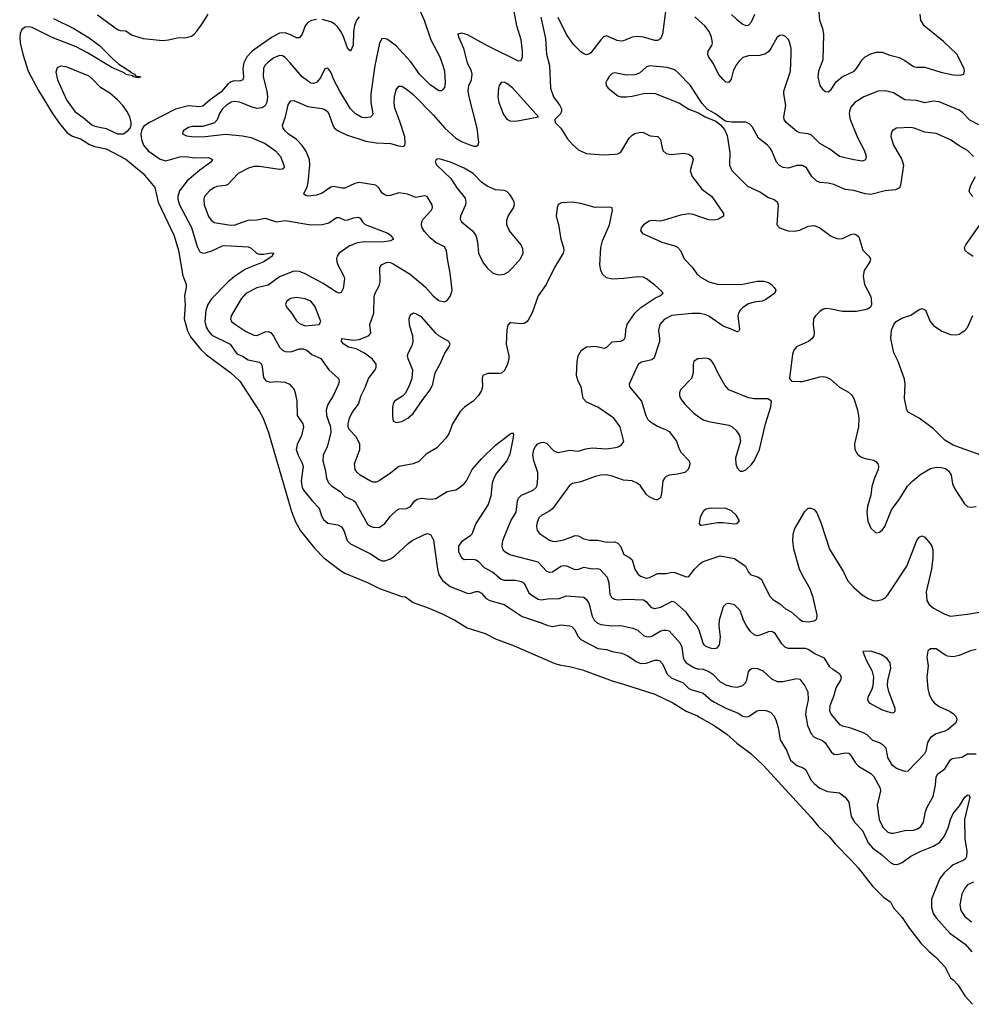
# Model space of a CAD drawing. Header units: inches. Extents: x 990586 to 1117858, y 769490 to 892071.
# Tile 2 of 248: x 1025222 to 1031917, y 842550 to 849472. Entities that reach past the tile are written whole.
import ezdxf

# ---------------------------------------------------------------- set-up
doc = ezdxf.new("R2010")
doc.units = ezdxf.units.IN
doc.header["$MEASUREMENT"] = 0
doc.layers.add('B0824', color=7, linetype='Continuous')
doc.layers.add('B0834', color=7, linetype='Continuous')

msp = doc.modelspace()

# ---------------------------------------------------------------- linework, layer by layer
at = {"layer": 'B0824', "color": 6}
for points, elevation in [([(1027975.6, 849675.6), (1028068.2, 849468.2), (1028115.1, 849330), (1028177.2, 849210), (1028199.5, 849150), (1028210.4, 849110), (1028215.3, 849030), (1028210, 848995.9), (1028199.1, 848980.9), (1028190, 848972.5), (1028170, 848972.1), (1028110, 849015.3), (1028035, 849090), (1027974.9, 849174.9), (1027870, 849288.8), (1027810, 849333.7), (1027790, 849341.1), (1027770, 849338.2), (1027753.1, 849306.9), (1027719.5, 849150), (1027691.9, 848950), (1027692.6, 848890), (1027707.2, 848810), (1027702.4, 848797.6), (1027690, 848787.9), (1027650, 848782.4), (1027630, 848785.8), (1027585.4, 848810), (1027550, 848846.2), (1027475, 848970), (1027431.4, 849050), (1027410, 849102.4), (1027390, 849131.6), (1027370, 849125.7), (1027337.5, 849062.5), (1027310.1, 849030), (1027290, 849023), (1027270, 849026.9), (1027210, 849070.2), (1027125.8, 849170), (1027090, 849205.5), (1027070, 849217.1), (1027050, 849220), (1027010, 849203.1), (1026967.7, 849172.3), (1026946.7, 849150), (1026937.8, 849130), (1026936.2, 849070), (1026961.9, 848970), (1026966.6, 848930), (1026960.9, 848890), (1026950, 848867.2), (1026927.8, 848852.2), (1026890, 848847.5), (1026850, 848858.5), (1026770, 848893.5), (1026730, 848897.3), (1026710, 848891.4), (1026674.6, 848870), (1026650, 848846.3), (1026627.9, 848812.1), (1026611.3, 848768.7), (1026592.3, 848747.7), (1026510, 848721.1), (1026437.8, 848722.2), (1026410, 848715.5), (1026373.3, 848690), (1026367.9, 848670), (1026396.2, 848656.2), (1026450, 848647.7), (1026526, 848650), (1026670, 848666.9), (1026790, 848656.1), (1026850, 848644.2), (1026950, 848602.8), (1027021.1, 848550), (1027055.9, 848510), (1027081.4, 848450), (1027083.3, 848430), (1027070, 848421.6), (1027050, 848419.2), (1026910, 848439.8), (1026870, 848439.2), (1026831.2, 848428.8), (1026758.7, 848390), (1026687.2, 848312.8), (1026670, 848305.6), (1026610, 848299.1), (1026586.9, 848290), (1026556.8, 848270), (1026523.5, 848230), (1026517.9, 848210), (1026520.2, 848170), (1026549.7, 848089.7), (1026570, 848062.3), (1026590, 848046.7), (1026691, 848029), (1026730, 848028), (1026830, 848064), (1026890, 848064.2), (1026950, 848076.8), (1027030, 848052.3), (1027090, 848060.8), (1027270, 848030.9), (1027350, 848032.5), (1027396.2, 848043.8), (1027450, 848081.7), (1027470, 848082.3), (1027510, 848063.8), (1027530, 848064.3), (1027570, 848079.2), (1027604.4, 848084.4), (1027617.4, 848077.4), (1027633.6, 848050), (1027652.7, 848032.7), (1027812, 847972), (1027830, 847958.3), (1027851.8, 847930), (1027830, 847917.7), (1027771.3, 847908.7), (1027650, 847910), (1027596.9, 847903.1), (1027540.8, 847879.2), (1027468.9, 847830), (1027455.7, 847810), (1027451.7, 847790), (1027453.7, 847770), (1027460.2, 847750), (1027503.5, 847670), (1027507.4, 847650), (1027497.2, 847582.8), (1027484.6, 847555.4), (1027470, 847550.5), (1027450, 847556.7), (1027357.2, 847617.2), (1027230, 847686.1), (1027190, 847701.7), (1027150, 847704.4), (1027050, 847665.4), (1026970, 847605.6), (1026890, 847586.1), (1026813.4, 847546.6), (1026779.4, 847510), (1026710.9, 847390), (1026705.3, 847370), (1026711.8, 847350), (1026733.5, 847333.5), (1026810, 847283), (1026870, 847254), (1026890, 847252), (1026950, 847278.7), (1026970, 847279), (1026990, 847272), (1027008.1, 847248.1), (1027050, 847170.1), (1027070, 847149.6), (1027090, 847138.9), (1027130, 847138.3), (1027190, 847157.6), (1027217.9, 847157.9), (1027243, 847150), (1027277.5, 847117.5), (1027340.1, 847090), (1027396.1, 847010), (1027465.8, 846950), (1027470.3, 846930), (1027465.8, 846910), (1027430, 846831.4), (1027390, 846766.4), (1027377.7, 846730), (1027381.2, 846690), (1027408.8, 846610), (1027410.4, 846570), (1027384.5, 846470), (1027356.8, 846410), (1027355.2, 846370), (1027371.9, 846310), (1027379.5, 846250), (1027395.6, 846215.6), (1027415.1, 846195.1), (1027475.7, 846155.7), (1027510, 846119), (1027570, 846093), (1027582.9, 846082.9), (1027670, 845925.6), (1027690, 845911.1), (1027710, 845903.9), (1027750, 845902.9), (1027790, 845929.2), (1027830, 845982.2), (1027876, 846024), (1027890, 846032.9), (1027943.4, 846036.6), (1027958.3, 846041.7), (1027972, 846050), (1028002.6, 846090), (1028018.7, 846101.3), (1028050, 846107.9), (1028110, 846101.9), (1028150, 846106.5), (1028230, 846154.2), (1028290, 846167), (1028310, 846177.8), (1028349.2, 846210), (1028365.3, 846230), (1028404.1, 846310), (1028470, 846384.6), (1028570, 846480.5), (1028670, 846558), (1028690, 846568.7), (1028696, 846556), (1028694.3, 846534.3), (1028670, 846418.4), (1028648.1, 846370), (1028576.7, 846283.3), (1028557.3, 846250), (1028546.5, 846213.5), (1028537.2, 846122.8), (1028517.2, 846062.8), (1028432, 845930), (1028403.8, 845856.2), (1028390, 845841.2), (1028330, 845801.1), (1028308.8, 845770), (1028309, 845730), (1028330, 845691.1), (1028350, 845677.9), (1028410, 845680.1), (1028434.4, 845674.4), (1028450, 845663.8), (1028490, 845620.9), (1028550, 845588.6), (1028610, 845537.8), (1028630, 845532.3), (1028710, 845532.6), (1028750, 845523.6), (1028770.2, 845510.2), (1028803.8, 845443.9), (1028825.3, 845425.3), (1028870, 845398.7), (1028890, 845394.5), (1028950, 845403.1), (1029010, 845401.3), (1029070, 845421), (1029190, 845412.1), (1029210, 845396.9), (1029225.9, 845370), (1029250, 845279), (1029264.1, 845250), (1029287.9, 845230), (1029310, 845220.9), (1029388.8, 845211.2), (1029450, 845212.9), (1029535.1, 845195.1), (1029570, 845179.8), (1029610, 845144), (1029630, 845134.7), (1029650, 845133.6), (1029670, 845138.6), (1029727.4, 845172.6), (1029750, 845180.1), (1029770, 845181.4), (1029790, 845175.2), (1029869.6, 845089.6), (1029880.2, 845060.2), (1029890, 844990), (1029896.9, 844970), (1029911, 844951), (1029970, 844915.4), (1029990, 844909), (1030000, 844908.5)], 2300), ([(1025770, 849505.3), (1025910, 849402.7), (1025930, 849395.4), (1025970, 849392.8), (1026010, 849366.1), (1026030, 849358.1), (1026090, 849340.2), (1026230, 849326.9), (1026270, 849329.6), (1026330, 849345.4), (1026392.8, 849347.2), (1026430, 849355.9), (1026450, 849370.1), (1026468.3, 849391.7), (1026511, 849450), (1026547.3, 849510)], 2200), ([(1030000, 845184), (1029985.3, 845210), (1029950, 845250), (1029910, 845306.9), (1029830, 845377.6), (1029810, 845381.4), (1029730, 845340.3), (1029690, 845329.6), (1029670, 845336.3), (1029636, 845376), (1029610, 845391.9), (1029490, 845395.1), (1029430.5, 845390.5), (1029410, 845395.2), (1029388.4, 845408.4), (1029375.9, 845430), (1029370, 845510), (1029358, 845550), (1029306.5, 845606.5), (1029290, 845612.3), (1029250, 845610), (1029190, 845620.3), (1029150, 845605.8), (1029130, 845605.6), (1029070.3, 845630.3), (1029050, 845632.8), (1029030, 845627), (1028970, 845587.2), (1028950, 845584.9), (1028930, 845593.2), (1028870, 845657.8), (1028670, 845709), (1028634.4, 845730), (1028620.9, 845750), (1028616.3, 845770), (1028620.5, 845810), (1028676.7, 845950), (1028715.7, 846010), (1028724.1, 846090), (1028731.1, 846108.9), (1028752.6, 846130), (1028834.9, 846165.1), (1028855.7, 846184.3), (1028862.3, 846197.7), (1028868.3, 846248.3), (1028866.3, 846290), (1028839.2, 846370), (1028832.7, 846410), (1028839.4, 846450), (1028850, 846472.4), (1028867, 846490), (1028890, 846500.8), (1028910, 846501.1), (1028930, 846492), (1028980.5, 846440.5), (1029010, 846428.7), (1029090, 846446.3), (1029150, 846440), (1029204.6, 846455.4), (1029250, 846462), (1029350, 846454.9), (1029414.7, 846465.2), (1029433.1, 846470), (1029456.5, 846483.5), (1029472.3, 846507.7), (1029447.1, 846610), (1029402.2, 846670), (1029289, 846749), (1029210, 846784.1), (1029185.2, 846810), (1029171.4, 846890), (1029149.8, 846930), (1029138.4, 846970), (1029143.9, 847070), (1029151.4, 847108.6), (1029172.8, 847147.2), (1029210, 847171.7), (1029270, 847177.2), (1029336.4, 847163.6), (1029350, 847166.9), (1029390, 847208.3), (1029450, 847213.1), (1029470, 847222), (1029478.6, 847230), (1029484.4, 847250), (1029486.1, 847290), (1029495.3, 847330), (1029548.4, 847410), (1029591.5, 847450), (1029690, 847514.1), (1029725.7, 847530), (1029748.6, 847550), (1029731.2, 847571.2), (1029690, 847606.1), (1029631.3, 847651.3), (1029610, 847662), (1029570, 847664.2), (1029471.8, 847651.8), (1029390, 847647.3), (1029350, 847656.8), (1029322.7, 847682.7), (1029310.4, 847710.4), (1029303, 847750), (1029309.8, 847870), (1029322.7, 847917.3), (1029371.9, 848030), (1029391.6, 848131.6), (1029390, 848150.3), (1029370, 848155.1), (1029271.2, 848151.2), (1029170, 848180.9), (1029110, 848189.3), (1029034.3, 848185.7), (1029010, 848173.1), (1029002.1, 848150), (1028996.8, 848090), (1029012.1, 848032.1), (1029028.1, 847930), (1029048.5, 847870), (1029050.7, 847850), (1029045.6, 847830), (1028984.8, 847730), (1028926.9, 847610), (1028870.3, 847530), (1028828, 847412), (1028799.6, 847360.4), (1028790, 847349), (1028770, 847337.3), (1028750, 847333.8), (1028678, 847342), (1028670, 847340.5), (1028656.5, 847323.5), (1028648.1, 847291.9), (1028643.7, 847190), (1028662.8, 847110), (1028663.2, 847090), (1028654.5, 847050), (1028632.9, 847007.1), (1028611.8, 846988.2), (1028596.3, 846983.7), (1028514.4, 846985.6), (1028481.4, 846970), (1028474.5, 846950), (1028476.9, 846890), (1028470, 846865.5), (1028449.9, 846830), (1028411.6, 846790), (1028351.8, 846748.2), (1028321.4, 846718.6), (1028265.8, 846630), (1028240.3, 846559.7), (1028219.9, 846530), (1028156.7, 846463.3), (1028081.6, 846418.4), (1028030, 846366.7), (1027989.4, 846350.6), (1027890, 846330.1), (1027830, 846284.6), (1027750, 846230.3), (1027730, 846221.5), (1027710, 846221.5), (1027690, 846228.4), (1027618.1, 846270), (1027595.2, 846290), (1027582.5, 846310), (1027578, 846350), (1027614.6, 846450), (1027613.9, 846490), (1027590, 846539.5), (1027540.4, 846590), (1027533, 846610), (1027532.4, 846630), (1027543, 846670), (1027561.6, 846710), (1027606.7, 846770), (1027624.4, 846830), (1027652.7, 846887.3), (1027676.4, 846950), (1027721.9, 847010), (1027730.6, 847030), (1027729.5, 847050), (1027704.9, 847084.9), (1027648.6, 847128.6), (1027590, 847159.1), (1027534.7, 847170), (1027503.4, 847190), (1027485, 847210), (1027487.6, 847230), (1027570, 847220), (1027610, 847224.5), (1027676.1, 847250), (1027691.3, 847268.7), (1027686.2, 847330), (1027713.6, 847410), (1027714.7, 847525.3), (1027721.9, 847550), (1027750, 847602), (1027757.3, 847630), (1027755.1, 847730), (1027768.2, 847750), (1027790, 847761.5), (1027810, 847767.2), (1027830, 847765.3), (1027850, 847756.9), (1027970, 847682.3), (1028073.5, 847593.5), (1028130, 847531.2), (1028170, 847499.1), (1028210, 847487.6), (1028230, 847498.8), (1028252.8, 847530), (1028263.9, 847570), (1028251.5, 847690), (1028231, 847790), (1028225.8, 847850), (1028210, 847876), (1028150, 847906.3), (1028110, 847939.5), (1028070, 847983.1), (1028053, 848010), (1028048.7, 848030), (1028051.7, 848050), (1028061.4, 848070), (1028117.7, 848130), (1028126.6, 848150), (1028124.1, 848170), (1028089.6, 848229.6), (1028070, 848232.8), (1028010, 848223.2), (1027950, 848244.8), (1027890, 848254.5), (1027830, 848235.7), (1027810, 848234.6), (1027790, 848239.9), (1027773, 848253), (1027747.8, 848290), (1027727.9, 848307.9), (1027610, 848327.6), (1027580.4, 848319.6), (1027510, 848287.2), (1027490, 848287.3), (1027430, 848299.8), (1027410, 848293.7), (1027350, 848252.7), (1027310, 848238.9), (1027252.1, 848232.1), (1027235.5, 848235.5), (1027223.8, 848243.8), (1027220.9, 848250), (1027245.4, 848294.6), (1027252.7, 848327.3), (1027264.2, 848450), (1027260.8, 848490), (1027235.3, 848550), (1027210, 848588.5), (1027170, 848629.4), (1027111.7, 848670), (1027090.8, 848690), (1027076.2, 848710), (1027070.8, 848730), (1027092.4, 848790), (1027110, 848874.4), (1027130, 848901.9), (1027150, 848903.7), (1027250, 848861.9), (1027348.3, 848848.3), (1027370, 848841.2), (1027387, 848827), (1027398.1, 848810), (1027425.5, 848730), (1027437, 848710), (1027462.6, 848690), (1027522.3, 848662.3), (1027658.1, 848618.1), (1027730, 848606.3), (1027830, 848602.1), (1027890, 848584.6), (1027918.1, 848581.9), (1027931.1, 848588.9), (1027935, 848605), (1027930.7, 848649.3), (1027897.4, 848757.4), (1027862.1, 848850), (1027856.9, 848890), (1027857.9, 848930), (1027870, 848978.1), (1027890, 849003.9), (1027910, 849004.1), (1027950, 848979.4), (1027990, 848945.6), (1028130, 848804.2), (1028212.7, 848710), (1028290, 848639.2), (1028330, 848616.4), (1028388.5, 848591.5), (1028416.4, 848583.6), (1028436.7, 848583.3), (1028447.9, 848592.1), (1028451, 848609), (1028440.6, 848710), (1028383.5, 848930), (1028377.1, 848970), (1028380.8, 849010), (1028401, 849050), (1028405.7, 849090), (1028401.2, 849110), (1028373.3, 849170), (1028345.7, 849270), (1028310.6, 849350), (1028307, 849373), (1028330, 849380.6), (1028370, 849369), (1028510, 849290.1), (1028730, 849183.6), (1028750, 849185.8), (1028758.5, 849210), (1028759, 849250), (1028750.6, 849330), (1028720.4, 849430), (1028699.8, 849530)], 2400), ([(1029764.9, 849530), (1029743.4, 849370), (1029730, 849337.3), (1029710, 849326.5), (1029690, 849326.6), (1029610, 849349), (1029570, 849353.5), (1029530, 849349), (1029470, 849322.6), (1029450, 849320.7), (1029426.3, 849326.3), (1029350, 849359.4), (1029330, 849352.7), (1029310, 849331.2), (1029240, 849240), (1029230, 849231.6), (1029210, 849226.3), (1029190, 849232.2), (1029170, 849246.5), (1029117.2, 849297.2), (1029069.2, 849369.2), (1029010, 849487.3)], 2500), ([(1025461.1, 849481.1), (1025602.7, 849410), (1025710, 849344.9), (1025783.6, 849290), (1025877, 849197), (1025920.3, 849160.3), (1025996.9, 849110), (1026002.4, 849102.4), (1026030.3, 849090), (1026037.5, 849077.5), (1026074, 849070), (1026055.8, 849064.2), (1026032.5, 849067.5), (1026022, 849070), (1026017.4, 849077.4), (1025970, 849087.7), (1025957.9, 849097.9), (1025870, 849135.4), (1025699.2, 849239.2), (1025620.6, 849280.6), (1025450, 849347.9), (1025310, 849416.9), (1025290, 849421.9), (1025261.3, 849418.7), (1025237.3, 849402.7), (1025225, 849375), (1025222.2, 849350), (1025226.1, 849310), (1025243.6, 849230), (1025281.5, 849110), (1025354.6, 848974.6), (1025453.2, 848813.2), (1025501.4, 848741.4), (1025556.8, 848676.8), (1025593.7, 848653.7), (1025650, 848635.8), (1025714.1, 848594.1), (1025750, 848581.8), (1025830, 848565.5), (1025970, 848492.6), (1026091.4, 848390), (1026173.2, 848293.2), (1026197.4, 848190), (1026310, 847953.8), (1026340.3, 847850), (1026370.9, 847670.9), (1026392.9, 847612.9), (1026393.8, 847590), (1026381.7, 847530), (1026385.5, 847465.5), (1026379.9, 847370), (1026403.8, 847283.8), (1026423.6, 847243.6), (1026495.2, 847155.2), (1026536.4, 847116.4), (1026707, 846990), (1026770, 846932), (1026910, 846718.6), (1026934.6, 846670), (1026971.9, 846570), (1027133.7, 846013.7), (1027162.4, 845942.4), (1027198.4, 845878.4), (1027295.8, 845755.8), (1027362.1, 845690), (1027479.3, 845599.3), (1027510, 845580.9), (1027670, 845515.7), (1027753.4, 845473.4), (1027910, 845417), (1027935.4, 845415.4), (1027990, 845374.4), (1028096.9, 845336.9), (1028190, 845296.4), (1028283.3, 845250), (1028370, 845197.9), (1028495.9, 845155.9), (1028570, 845119.1), (1028699.8, 845070), (1028986.3, 844946.3), (1029030, 844934.1), (1029090, 844925.9), (1029180.4, 844900.4), (1029390, 844823.2), (1029470, 844801.6), (1029690, 844729.6), (1029816.9, 844670), (1029910.7, 844610.7), (1029990, 844577.3), (1030000, 844571.6)], 2100), ([(1027310, 849473.8), (1027273.9, 849466.1), (1027248.4, 849451.6), (1027230.7, 849430), (1027209.9, 849370.1), (1027190, 849343.6), (1027170, 849344.2), (1027126.6, 849366.6), (1027090, 849379), (1027050, 849377.1), (1026992.5, 849347.5), (1026856.8, 849250), (1026820.7, 849210), (1026799.4, 849170), (1026791.7, 849130), (1026796.9, 849070), (1026791.5, 849048.5), (1026770, 849040.7), (1026730, 849042), (1026710, 849035.7), (1026690, 849020.8), (1026636.4, 848963.6), (1026561.3, 848910), (1026510, 848865.3), (1026490, 848859.7), (1026410, 848867.3), (1026317.8, 848842.2), (1026135.3, 848750), (1026096.7, 848723.3), (1026080.7, 848699.3), (1026075.6, 848670), (1026079.2, 848630), (1026092.7, 848590), (1026125, 848550), (1026210, 848491.1), (1026250, 848480.8), (1026350, 848507.3), (1026390, 848511.5), (1026450, 848501.5), (1026550, 848504.4), (1026577.8, 848490), (1026566.8, 848470), (1026490, 848414), (1026400.3, 848339.7), (1026346.6, 848270), (1026334, 848230), (1026334.9, 848210), (1026347.4, 848170), (1026431.4, 848011.4), (1026470, 847876.9), (1026490, 847840.2), (1026510, 847831.5), (1026530, 847832.9), (1026573.1, 847846.9), (1026650, 847881.3), (1026670, 847884.5), (1026830, 847875.6), (1026850, 847866.1), (1026888.1, 847830), (1026910, 847823.4), (1026936.4, 847823.6), (1026990, 847833.4), (1027010.9, 847830), (1027000.4, 847819.6), (1026998.2, 847810), (1026939.4, 847770), (1026810, 847718), (1026733.3, 847666.7), (1026690, 847630), (1026572.1, 847510), (1026545.5, 847470), (1026531.8, 847428.2), (1026525.8, 847350), (1026533.9, 847310), (1026550, 847281.4), (1026574, 847254), (1026703.3, 847190), (1026750, 847123.9), (1026790, 847105.9), (1026830, 847079.8), (1026910, 847065.1), (1026922.4, 847050), (1026928.3, 847030), (1026936.5, 846956.5), (1026952.9, 846932.9), (1026984.7, 846924.7), (1027030, 846927.9), (1027090, 846924.9), (1027120.8, 846910), (1027152, 846872), (1027160.4, 846850), (1027171.1, 846790), (1027175.3, 846690), (1027214.5, 846630), (1027218.3, 846610), (1027204, 846550), (1027174.4, 846485.6), (1027168.2, 846450), (1027180.9, 846410), (1027210, 846355.3), (1027215.7, 846330), (1027202.2, 846230), (1027210, 846181.7), (1027221.4, 846161.4), (1027279.6, 846090), (1027330, 846038), (1027344.5, 845984.5), (1027358.5, 845958.5), (1027390, 845933.4), (1027460.1, 845920.1), (1027486.1, 845906.1), (1027501.9, 845881.9), (1027525.4, 845810), (1027550, 845787.1), (1027690, 845718), (1027750, 845677.1), (1027770, 845668.2), (1027790, 845667.2), (1027830, 845681.3), (1027859.7, 845700.3), (1027956.2, 845790), (1027983.8, 845810), (1028070, 845853), (1028090, 845859.9), (1028098.3, 845858.3), (1028113.4, 845850), (1028133.4, 845813.4), (1028161.4, 845610), (1028171.7, 845570), (1028195.7, 845530), (1028250, 845488.4), (1028370, 845440.3), (1028390, 845438.2), (1028430, 845451.6), (1028450, 845453), (1028470, 845440.9), (1028503.8, 845403.8), (1028529.1, 845389.1), (1028630, 845361.5), (1028756.4, 845276.4), (1028891.6, 845231.6), (1028930, 845214.5), (1028970, 845207.3), (1029030, 845217.5), (1029090, 845211), (1029105.4, 845205.4), (1029125.3, 845185.3), (1029150, 845135.5), (1029170, 845113.7), (1029290, 845052.2), (1029350, 845043.7), (1029390, 845030.8), (1029458.1, 845018.1), (1029499.5, 844999.5), (1029559.2, 844959.2), (1029590, 844945.9), (1029630, 844948.7), (1029690, 844969.8), (1029710, 844969.8), (1029724.3, 844964.3), (1029744.6, 844944.6), (1029776.7, 844870), (1029804.1, 844844.1), (1029889.5, 844809.5), (1029928.8, 844770), (1029942.5, 844762.5), (1030000, 844746.7)], 2200), ([(1027610, 849492.3), (1027591.7, 849468.3), (1027576.4, 849430), (1027570, 849390), (1027567, 849293), (1027550, 849251.2), (1027530, 849268.3), (1027497.9, 849357.9), (1027481.7, 849390), (1027460.4, 849420.4), (1027440, 849440), (1027410, 849457), (1027350, 849472.7)], 2200), ([(1028887.6, 849490), (1028920.2, 849340.2), (1028927, 849230), (1028948.7, 849150), (1028955.2, 848990), (1028978.5, 848930), (1029022.7, 848870), (1029033.3, 848846.7), (1029034.6, 848830), (1029026.4, 848810), (1028986.3, 848770), (1028990.1, 848750), (1029029.3, 848709.3), (1029075.7, 848635.7), (1029110, 848594), (1029154.7, 848554.7), (1029210, 848530.8), (1029330, 848523.2), (1029410, 848526.3), (1029430, 848530.1), (1029450, 848540.5), (1029510, 848639.6), (1029530, 848661), (1029550, 848672.9), (1029590, 848681.1), (1029610, 848678.8), (1029656.8, 848656.8), (1029710.3, 848650.3), (1029730.5, 848630.5), (1029741.4, 848570), (1029749.7, 848550), (1029770, 848531.6), (1029805, 848525), (1029894, 848534), (1029926.3, 848526.3), (1029953.3, 848510), (1029959.2, 848490), (1029939.8, 848410), (1029952.1, 848370), (1030000, 848309.5)], 2500), ([(1030000, 849466.6), (1029971.6, 849491.6)], 2500), ([(1030000, 848917.7), (1029940.8, 849010), (1029857.5, 849097.5), (1029830, 849118.6), (1029776.1, 849136.1), (1029652.1, 849147.9), (1029630, 849139.5), (1029583.4, 849096.6), (1029550, 849084.4), (1029490, 849083.4), (1029410, 849099.3), (1029390, 849094.1), (1029370, 849073.5), (1029355.7, 849050), (1029346.5, 849030), (1029347, 849010), (1029363, 848990), (1029430, 848936.3), (1029450.4, 848930.4), (1029489.8, 848929.8), (1029530, 848934.4), (1029610, 848953.8), (1029650, 848956.6), (1029692.7, 848952.7), (1029864.5, 848884.5), (1029930, 848843.9), (1029997.4, 848817.4), (1030000, 848815.8)], 2600), ([(1030000, 848089.2), (1029962.3, 848102.3), (1029930, 848108), (1029870, 848098.6), (1029750, 848059.8), (1029730, 848056.6), (1029670, 848060.1), (1029650, 848055.8), (1029609.6, 848030), (1029594.3, 848010), (1029590.1, 847990), (1029602.7, 847970), (1029746.6, 847906.6), (1029830, 847883.1), (1029850, 847872.7), (1029870.8, 847850), (1029896.5, 847790), (1029951.7, 847731.7), (1029986.4, 847686.4), (1030000, 847674.1)], 2500), ([(1030000, 847406.7), (1029950, 847407.6), (1029810, 847391.9), (1029756.5, 847363.5), (1029726, 847330), (1029715.7, 847290), (1029723.9, 847230), (1029722.5, 847210), (1029685.1, 847094.9), (1029670, 847081.2), (1029595.7, 847064.3), (1029576.1, 847050), (1029562.9, 847030), (1029509.7, 846910), (1029512.8, 846890), (1029595.8, 846790), (1029626.6, 846690), (1029641.8, 846661.8), (1029653.2, 846650), (1029710, 846614.4), (1029770, 846589.8), (1029790, 846576.1), (1029842.9, 846510), (1029859.3, 846459.3), (1029872.9, 846432.9), (1029931.8, 846370), (1029936.6, 846350), (1029931.7, 846328.3), (1029924, 846310), (1029900.8, 846290), (1029850, 846276.4), (1029790, 846270), (1029770, 846261.8), (1029757.3, 846250), (1029747, 846230), (1029737.7, 846142.3), (1029729, 846110), (1029710, 846097), (1029702.4, 846097.6), (1029690, 846099), (1029650, 846118.2), (1029630, 846135.4), (1029590, 846195.5), (1029570, 846211.3), (1029530, 846229.4), (1029470, 846234.5), (1029390, 846262.4), (1029350, 846271.5), (1029310, 846269.4), (1029270, 846260), (1029170, 846223.9), (1029110, 846211.1), (1029090, 846198.3), (1028970, 846033.5), (1028945.7, 846014.3), (1028894.9, 845990), (1028873.9, 845970), (1028859.1, 845930), (1028856.9, 845910), (1028861.6, 845881.6), (1028879.3, 845859.3), (1028950, 845812.4), (1028970, 845805.1), (1028990, 845804.4), (1029050, 845815.7), (1029130, 845846), (1029150, 845843.1), (1029190, 845822.7), (1029230, 845812.1), (1029290, 845812.7), (1029350, 845799.5), (1029410, 845801.8), (1029430, 845791.5), (1029449.2, 845770), (1029471.4, 845711.4), (1029511.9, 845691.9), (1029530, 845674.7), (1029550, 845610), (1029570, 845575.6), (1029590, 845559.4), (1029630, 845547), (1029651.6, 845550), (1029710, 845577.8), (1029770, 845578.3), (1029810, 845587.9), (1029830, 845586.2), (1029910, 845556.1), (1029930, 845558), (1029969.9, 845610), (1030000, 845640.1)], 2500), ([(1030000, 847088.9), (1029990, 847088.1), (1029964.8, 847070), (1029960.5, 847050), (1029960.9, 846990), (1029948.7, 846950), (1029871, 846869), (1029863, 846850), (1029863, 846830), (1029870.5, 846810), (1029901.5, 846770), (1029965.1, 846705.1), (1030000, 846680.7)], 2600)]:
    msp.add_lwpolyline(points, dxfattribs=dict(at, elevation=elevation))
for points, elevation in [([(1025510, 849145.9), (1025486, 849134), (1025475.9, 849104.1), (1025487.7, 849050), (1025551, 848910), (1025610, 848826.7), (1025670, 848785.4), (1025730, 848732.7), (1025750, 848723), (1025830, 848706.3), (1025910, 848669.2), (1025950, 848668.9), (1025982.7, 848690), (1025999.9, 848710), (1026007.2, 848730), (1026007.5, 848750), (1025996.7, 848790), (1025976.3, 848830), (1025947.7, 848870), (1025910.2, 848910), (1025856.5, 848956.5), (1025790, 848994.5), (1025739.8, 849050), (1025710, 849074.7), (1025550, 849142)], 2200), ([(1028630, 849032.5), (1028610, 849030.4), (1028596, 849010), (1028589.4, 848990.6), (1028585.4, 848930), (1028592.9, 848890), (1028625.1, 848805.1), (1028650, 848773.3), (1028670, 848761.6), (1028710, 848758.2), (1028750, 848766.4), (1028872.3, 848790), (1028690, 848993.3), (1028650, 849023.2)], 2500), ([(1028170, 848494), (1028152.2, 848490), (1028145.2, 848470), (1028156.6, 848450), (1028256, 848356), (1028296.4, 848290), (1028356.6, 848216.6), (1028361.4, 848190), (1028357.6, 848170), (1028322.1, 848090), (1028320.8, 848070), (1028330.1, 848050), (1028406.8, 847986.8), (1028430, 847954.6), (1028442.3, 847910), (1028450.6, 847830), (1028483, 847763), (1028510, 847727.4), (1028551.3, 847691.3), (1028590, 847677.8), (1028630, 847684.2), (1028659.8, 847700.2), (1028690, 847726.9), (1028745.9, 847790), (1028764.6, 847830), (1028762.1, 847862.1), (1028749.6, 847890), (1028668.1, 847988.1), (1028649.7, 848030), (1028650, 848063.1), (1028658.3, 848090), (1028697.1, 848150), (1028702.9, 848170), (1028700.8, 848190), (1028691, 848210), (1028670, 848242.6), (1028650, 848263.5), (1028630, 848272.4), (1028570, 848277), (1028510, 848301.6), (1028470, 848329.4), (1028411.4, 848390), (1028350, 848427.9), (1028253.4, 848470), (1028190, 848490.2)], 2500), ([(1027170, 847519.2), (1027128.1, 847511.9), (1027100.2, 847490), (1027093, 847470), (1027100.6, 847450), (1027130, 847414.9), (1027170, 847354), (1027190, 847335.5), (1027230, 847320.9), (1027330, 847329.3), (1027340.1, 847350), (1027333.6, 847370), (1027298.3, 847458.3), (1027270, 847494.3), (1027230, 847510.9)], 2400), ([(1027992, 847408), (1027970, 847395), (1027960.9, 847370), (1027962.6, 847330), (1027986.4, 847250), (1027988.2, 847210), (1027979.9, 847180.1), (1027954.2, 847130), (1027949.1, 847110), (1027952.7, 847090), (1027985.3, 847010), (1027981.5, 846950), (1027962, 846898), (1027934.6, 846845.4), (1027914.8, 846825.2), (1027859.1, 846790), (1027848.9, 846770), (1027845.3, 846750), (1027844.2, 846684.2), (1027848.6, 846648.7), (1027870, 846639.5), (1027910, 846648.5), (1027952.2, 846670), (1027990, 846704.5), (1028057.4, 846802.6), (1028110.3, 846870), (1028129.1, 846910), (1028144.8, 846990), (1028183, 847057), (1028212.1, 847127.9), (1028242.1, 847170), (1028249.5, 847190), (1028241.1, 847210), (1028171.4, 847250), (1028150, 847268.6), (1028050, 847382.1), (1028010, 847405.2)], 2500)]:
    msp.add_lwpolyline(points, close=True, dxfattribs=dict(at, elevation=elevation))
at = {"layer": 'B0834', "color": 6}
for points, elevation in [([(1030230, 849509), (1030270, 849471), (1030310, 849441.8), (1030330, 849430.9), (1030350, 849434.7), (1030370, 849457.2), (1030394.7, 849510)], 2400), ([(1030840.6, 849550), (1030848, 849468), (1030870.8, 849410), (1030876.7, 849370), (1030872.9, 849190), (1030841.6, 849110), (1030836.3, 849070), (1030850, 849009.8), (1030870, 848983), (1030890, 848968.5), (1030910, 848966.1), (1030930, 848982.6), (1030965.3, 849034.7), (1031008.4, 849071.6), (1031091.3, 849110), (1031110, 849129.9), (1031148.3, 849190), (1031170, 849210), (1031210, 849231.8), (1031250, 849244.2), (1031290, 849243.4), (1031343.6, 849223.6), (1031410, 849206.9), (1031450, 849185.9), (1031510, 849143.1), (1031530, 849137.9), (1031590, 849137.6), (1031703, 849103), (1031790, 849084), (1031838.6, 849081.4), (1031863.5, 849090), (1031868.8, 849110), (1031866.1, 849130), (1031813.9, 849230), (1031719.8, 849319.8), (1031585.2, 849430), (1031561.9, 849470), (1031557.6, 849510)], 2400), ([(1031970, 848734.2), (1031905.8, 848765.8), (1031856.5, 848816.5), (1031830, 848835.6), (1031690, 848895.9), (1031650, 848899.5), (1031590, 848888.1), (1031530, 848905), (1031450, 848909.7), (1031370, 848957.4), (1031312.6, 848972.6), (1031261.3, 848970), (1031159.4, 848930), (1031096.7, 848890), (1031070, 848856.2), (1031058.5, 848830), (1031056.3, 848810), (1031065.2, 848770), (1031118.5, 848638.5), (1031164.6, 848550), (1031177.1, 848510), (1031172, 848488), (1031150, 848477.6), (1031090, 848486.4), (1030990, 848510.7), (1030921.2, 848561.2), (1030850, 848601.8), (1030790, 848662.7), (1030770, 848670.6), (1030710, 848675.8), (1030690, 848687.2), (1030613.9, 848750), (1030600.7, 848770), (1030597, 848790), (1030612.9, 848870), (1030597.2, 848950), (1030597.4, 848970), (1030643.4, 849110), (1030650.4, 849229.6), (1030649.1, 849270), (1030639.8, 849310), (1030630, 849332.5), (1030610, 849354.5), (1030590, 849363.2), (1030570, 849361.7), (1030550, 849350.4), (1030507.3, 849270), (1030491.2, 849248.8), (1030468.6, 849231.4), (1030430, 849220.8), (1030350, 849218.5), (1030310, 849205.4), (1030280.8, 849179.2), (1030259.8, 849150), (1030241, 849110), (1030226.3, 849053.7), (1030210.8, 849030), (1030190, 849034), (1030170, 849050.7), (1030139, 849090), (1030102.7, 849162.7), (1030067.1, 849212.9), (1030062.3, 849230), (1030066.1, 849250), (1030091.7, 849290), (1030096.7, 849310), (1030088.7, 849350), (1030073.4, 849390), (1030041.5, 849430), (1030000, 849466.6)], 2500), ([(1031932.1, 848510), (1031890, 848551.6), (1031830, 848584.4), (1031770, 848628.8), (1031670, 848673.2), (1031590, 848682.7), (1031515, 848710), (1031490, 848714.8), (1031389.8, 848710.2), (1031359.1, 848690), (1031352, 848670), (1031351.1, 848650), (1031368.5, 848590), (1031426.9, 848490), (1031440.2, 848450), (1031419.1, 848310), (1031410.6, 848289.4), (1031384.2, 848275.8), (1031310, 848268.8), (1031210, 848244.3), (1031170, 848247), (1031090, 848271.3), (1031030, 848277.5), (1030950, 848313.9), (1030910, 848322.9), (1030850, 848328.7), (1030830, 848338.2), (1030793.6, 848370), (1030758, 848430), (1030730, 848448.3), (1030690, 848447), (1030629, 848429), (1030593.3, 848433.3), (1030567, 848447), (1030545.1, 848470), (1030513.9, 848550), (1030501.9, 848570), (1030483.9, 848590), (1030419.2, 848639.2), (1030376.2, 848716.2), (1030358.3, 848738.3), (1030330, 848751.9), (1030232, 848752), (1030196.9, 848756.9), (1030182.2, 848762.2), (1030117.7, 848810), (1030061.4, 848841.4), (1030022.6, 848882.6), (1030000, 848917.7)], 2600), ([(1030000, 848815.8), (1030044.9, 848790), (1030118.3, 848758.3), (1030152.9, 848732.9), (1030180.4, 848700.4), (1030198.6, 848658.6), (1030218.5, 848538.5), (1030215.9, 848450), (1030230.9, 848410.9), (1030341.4, 848301.4), (1030430, 848261.6), (1030490, 848222.1), (1030530, 848207.7), (1030551.8, 848191.8), (1030558, 848170), (1030547.7, 848030), (1030566.5, 848010), (1030628.5, 847988.5), (1030670, 847985.1), (1030710, 847991.4), (1030770, 848019.9), (1030810, 848026.4), (1030850, 848008.8), (1030930, 847949.3), (1030970, 847932.9), (1030990, 847930.5), (1031010, 847934.2), (1031070, 847963.1), (1031090, 847966.2), (1031110, 847960.4), (1031125, 847945), (1031152.5, 847852.5), (1031195.3, 847810), (1031206.3, 847790), (1031202.6, 847770), (1031162.9, 847710), (1031155.4, 847670), (1031164.9, 847610), (1031206.4, 847530), (1031211.7, 847510), (1031214.3, 847470), (1031207.7, 847452.3), (1031190, 847439.7), (1031168, 847432), (1031110, 847421.5), (1031010, 847420.1), (1030930, 847437.8), (1030890, 847441.1), (1030870, 847435.6), (1030850, 847421), (1030819.6, 847390), (1030806.5, 847370), (1030802.9, 847330), (1030811.2, 847270), (1030808.9, 847250), (1030797.4, 847230), (1030770.2, 847209.8), (1030687.4, 847172.6), (1030667.1, 847150), (1030658.8, 847121.2), (1030638.4, 846950), (1030651.2, 846931.2), (1030710, 846927.5), (1030730, 846928.9), (1030850, 846960.4), (1030870, 846962.7), (1030898.5, 846958.5), (1030925.5, 846945.5), (1030990, 846888.3), (1031053.7, 846853.7), (1031074.1, 846834.1), (1031090, 846810.2), (1031115, 846730), (1031126.1, 846670), (1031122, 846610), (1031094.1, 846490), (1031097.1, 846450), (1031116.7, 846416.7), (1031139.4, 846399.4), (1031170, 846387.5), (1031230, 846374.8), (1031245.6, 846365.6), (1031258.9, 846350), (1031263.7, 846330), (1031260.1, 846310), (1031234.3, 846250), (1031217.8, 846190), (1031209.1, 846130), (1031185.9, 846050), (1031180.5, 846010), (1031187.6, 845947.6), (1031210, 845896.6), (1031239.6, 845870), (1031250, 845865.7), (1031270, 845868.5), (1031290, 845884), (1031308.2, 845910), (1031354.3, 846025.7), (1031410, 846098.7), (1031468.3, 846191.7), (1031505.1, 846230), (1031562.5, 846277.5), (1031630, 846317.9), (1031670, 846326.7), (1031704.9, 846324.9), (1031735.8, 846315.8), (1031758.8, 846298.8), (1031774.1, 846270), (1031784.8, 846210), (1031802.7, 846170), (1031868.4, 846068.4), (1031890, 846050.5), (1031910, 846044.8), (1031950, 846050.6)], 2600), ([(1031928.2, 848228.2), (1031907.9, 848250), (1031902, 848270), (1031912.2, 848310), (1031946, 848370)], 2600), ([(1030000, 848309.5), (1030021.9, 848281.9), (1030092.1, 848230), (1030172.7, 848110), (1030172.1, 848090), (1030138.4, 848070), (1030110, 848063.6), (1030070, 848065), (1030000, 848089.2)], 2500), ([(1031930, 847807.4), (1031893.5, 847830), (1031872.5, 847850), (1031867.9, 847870), (1031877, 847890), (1032004, 848070)], 2600), ([(1030000, 847674.1), (1030010, 847665.1), (1030070, 847630.3), (1030130, 847613.7), (1030269.5, 847609.5), (1030310, 847613.3), (1030410, 847633.5), (1030454.1, 847634.1), (1030490, 847623.6), (1030510, 847610.2), (1030530.2, 847590), (1030541.6, 847570), (1030534, 847550), (1030470, 847504.9), (1030446.2, 847493.8), (1030390, 847486.9), (1030350, 847475.1), (1030310.1, 847450), (1030290.8, 847430), (1030278.6, 847410), (1030273.1, 847390), (1030286.4, 847293.6), (1030278.8, 847281.2), (1030270, 847276.7), (1030235, 847295), (1030170, 847318.3), (1030070, 847388.7), (1030050, 847398.2), (1030010, 847406.6), (1030000, 847406.7)], 2500), ([(1032010, 846401.4), (1031790, 846479.9), (1031730, 846515.1), (1031650, 846595.5), (1031548.7, 846670), (1031472.4, 846712.4), (1031462.5, 846730), (1031445.7, 846810), (1031451, 846910), (1031445.6, 846945.6), (1031401.4, 847070), (1031372.1, 847130), (1031349.5, 847230), (1031354.6, 847290), (1031371, 847329), (1031388.5, 847351.5), (1031427, 847373), (1031490, 847394.1), (1031550, 847434.3), (1031570, 847441), (1031594.5, 847430), (1031626.5, 847350), (1031650, 847323.1), (1031710, 847282.7), (1031770, 847259.8), (1031810, 847256.4), (1031830, 847260.8), (1031870, 847286), (1031890.8, 847309.2), (1031926.6, 847393.4)], 2600), ([(1030000, 846680.7), (1030030, 846659.8), (1030070, 846646.5), (1030210, 846622.7), (1030234.3, 846610), (1030263.3, 846583.3), (1030286, 846550), (1030291.8, 846510), (1030257.2, 846390), (1030259.6, 846350), (1030270, 846320.9), (1030290, 846298.2), (1030310, 846297.8), (1030330, 846308.1), (1030370, 846344.4), (1030390, 846371.6), (1030427.4, 846450), (1030469.1, 846630), (1030507.2, 846750), (1030509.9, 846789.9), (1030485.6, 846805.6), (1030390, 846806.9), (1030350, 846813.9), (1030210.9, 846870.9), (1030182.2, 846902.2), (1030133, 846990), (1030106, 847050), (1030090, 847072.8), (1030070, 847087.3), (1030050, 847092.8), (1030000, 847088.9)], 2600), ([(1030000, 845640.1), (1030010, 845650.1), (1030030, 845663.1), (1030150, 845702.5), (1030250, 845683.3), (1030329.1, 845630), (1030348.7, 845588.7), (1030366, 845570), (1030415.7, 845555.7), (1030439.3, 845539.3), (1030500.1, 845420.1), (1030517.9, 845397.9), (1030570, 845366), (1030610, 845330.3), (1030650, 845308.9), (1030710, 845255.3), (1030730, 845243.2), (1030770, 845238.1), (1030810, 845245.1), (1030821.4, 845250), (1030830, 845260.9), (1030833.1, 845286.9), (1030803.5, 845410), (1030783.8, 845470), (1030726.8, 845570), (1030709, 845610), (1030668.4, 845750), (1030660.8, 845810), (1030662.3, 845850), (1030673.6, 845890), (1030744.8, 846015.2), (1030770, 846039.1), (1030790, 846038.2), (1030810, 846027.9), (1030830, 846005.9), (1030861.4, 845930), (1030919.1, 845750), (1031018.2, 845590), (1031045.1, 845530), (1031090, 845480.3), (1031148.8, 845428.8), (1031190, 845402.7), (1031226, 845390), (1031250, 845387), (1031290, 845394.9), (1031310, 845407.9), (1031330, 845429.7), (1031462.4, 845630), (1031534.4, 845810), (1031550, 845833.9), (1031570, 845842.7), (1031590, 845835), (1031626.9, 845790), (1031639.1, 845770), (1031646, 845746), (1031645.7, 845690), (1031635.9, 845610), (1031598.1, 845450), (1031602.9, 845390), (1031620.1, 845360.1), (1031650, 845336), (1031730, 845292.2), (1031770, 845279.4), (1031890, 845292.9), (1031987.3, 845310)], 2500), ([(1031950, 845043.8), (1031910, 845036.1), (1031830, 845001.9), (1031790, 844993), (1031750, 844997.8), (1031730, 845006.3), (1031670, 845048.4), (1031629.7, 845050.3), (1031610, 845032.8), (1031603, 844990), (1031613.1, 844930), (1031604.7, 844850), (1031610.4, 844769.6), (1031619, 844730), (1031638.9, 844690), (1031654.3, 844670), (1031690, 844643.1), (1031767.4, 844607.4), (1031791.4, 844591.4), (1031809.9, 844570), (1031814.4, 844550), (1031806.5, 844530), (1031756.4, 844483.6), (1031730.1, 844469.9), (1031670, 844451.9), (1031630, 844425.2), (1031608.6, 844391.4), (1031596.6, 844330), (1031586.9, 844310), (1031470, 844188.6), (1031450, 844187), (1031390, 844206.9), (1031361.1, 844230), (1031330, 844284.3), (1031316.5, 844350), (1031298.1, 844370), (1031270, 844387.9), (1031223.7, 844403.7), (1031183.4, 844443.4), (1031159.2, 844459.2), (1031070, 844490.7), (1031010, 844506.3), (1030994.7, 844514.7), (1030930.8, 844590), (1030922.1, 844610), (1030922.5, 844650), (1030950, 844716.7), (1030965.2, 844774.8), (1030998.5, 844830), (1031003.1, 844850), (1030992.3, 844870), (1030942.9, 844902.9), (1030922.4, 844922.4), (1030883, 844983), (1030815.1, 845015.1), (1030770, 845045.2), (1030751, 845051), (1030631.3, 845051.3), (1030610, 845058), (1030583.5, 845083.5), (1030536.6, 845156.6), (1030512.8, 845170), (1030490, 845168.7), (1030430, 845144.9), (1030410, 845141.7), (1030390, 845146.8), (1030363.3, 845170), (1030335.3, 845210), (1030314.8, 845250), (1030290, 845318.1), (1030250, 845357.5), (1030210, 845368.8), (1030190, 845362.1), (1030170, 845345), (1030142.6, 845250), (1030141.5, 845210), (1030149.2, 845130.8), (1030142.7, 845077.3), (1030126.6, 845053.4), (1030110.8, 845049.2), (1030088.2, 845051.8), (1030050, 845065.4), (1030037.9, 845077.9), (1030029.7, 845090), (1030001.5, 845181.5), (1030000, 845184)], 2400), ([(1030000, 844908.5), (1030030, 844907.2), (1030070, 844890.8), (1030099.3, 844870), (1030150, 844816.6), (1030190, 844795.2), (1030230, 844784.2), (1030270, 844780.4), (1030308.6, 844791.4), (1030327.3, 844810), (1030338, 844830), (1030350, 844887.3), (1030358.4, 844901.6), (1030370, 844911.5), (1030387.1, 844912.9), (1030411.9, 844910), (1030450, 844894.8), (1030510, 844838.9), (1030550, 844820), (1030590, 844818.6), (1030690, 844841.7), (1030710, 844835.3), (1030745.7, 844790), (1030766, 844746), (1030769.6, 844690), (1030754.4, 844625.6), (1030751, 844589), (1030763.1, 844510), (1030790, 844451.7), (1030810, 844428.9), (1030870, 844403.8), (1030888.3, 844388.3), (1030930, 844324.4), (1030949.3, 844309.3), (1030970, 844306.2), (1031030, 844318.6), (1031055.2, 844315.2), (1031070, 844299.4), (1031098.4, 844250), (1031123.2, 844223.2), (1031210, 844173.3), (1031230, 844152.1), (1031275.9, 844070), (1031277.5, 844050), (1031253.6, 843950), (1031267.3, 843850), (1031294.9, 843794.9), (1031330, 843761.2), (1031350, 843753.4), (1031370, 843752.3), (1031450, 843771.5), (1031510, 843774.7), (1031537, 843783), (1031560.4, 843799.6), (1031580, 843830), (1031594.6, 843905.4), (1031604.8, 843935.2), (1031648.9, 844011.1), (1031663.8, 844090), (1031669.3, 844150), (1031681.5, 844170), (1031730, 844206.6), (1031770, 844269.4), (1031782.5, 844277.5), (1031850, 844287.3), (1031890, 844311), (1031950, 844310.8)], 2300), ([(1030000, 844746.7), (1030030, 844738.4), (1030087.3, 844687.3), (1030110, 844673.1), (1030190, 844631.3), (1030276.2, 844596.2), (1030310, 844576.4), (1030330, 844570.6), (1030350, 844572.9), (1030410, 844612.5), (1030430, 844619), (1030470, 844616.7), (1030504.6, 844604.6), (1030530, 844575.7), (1030543.7, 844543.7), (1030556.8, 844496.8), (1030571.4, 844410), (1030615.9, 844335.9), (1030645.7, 844265.7), (1030688, 844230), (1030732.8, 844212.8), (1030750, 844200.5), (1030790, 844125.3), (1030810, 844101.8), (1030850, 844070.7), (1030905.4, 844045.4), (1030990, 844037.4), (1031030, 844007.3), (1031055.7, 843970), (1031070.3, 843870), (1031095.3, 843830), (1031151.1, 843771.1), (1031190, 843684.8), (1031220.5, 843650), (1031283.8, 843603.8), (1031350, 843544.6), (1031370, 843534.9), (1031390, 843532.7), (1031410, 843537.7), (1031430, 843547.5), (1031490, 843591.6), (1031555.6, 843624.4), (1031650, 843662.6), (1031695.5, 843690), (1031726.6, 843730), (1031754.1, 843790), (1031771, 843850), (1031789.6, 843890.4), (1031834.5, 843945.5), (1031870, 844007), (1031890, 844023.1), (1031900.4, 844020.4), (1031906, 844006), (1031869.3, 843850), (1031871.4, 843710), (1031886, 843630), (1031881.7, 843590), (1031872.6, 843570), (1031859.9, 843560.1), (1031790, 843530.4), (1031770, 843514.3), (1031726.4, 843473.6), (1031691.9, 843430), (1031635.3, 843290), (1031636.3, 843230), (1031649, 843189), (1031670, 843159), (1031765.7, 843050), (1031872.7, 842972.7), (1031919.4, 842919.4)], 2200), ([(1030000, 844571.6), (1030108.3, 844510), (1030195.9, 844450), (1030267, 844387), (1030367.4, 844310), (1030451.6, 844231.6), (1030790, 843864.3), (1030841.1, 843801.1), (1030916.8, 843730), (1030959.1, 843679.1), (1031070, 843566.7), (1031120.7, 843510), (1031221.3, 843381.3), (1031300.6, 843300.6), (1031347.8, 843270), (1031368.7, 843228.7), (1031430, 843161.4), (1031482.1, 843082.1), (1031560.9, 842980.9), (1031620.1, 842920.1), (1031670, 842880.2), (1031731.7, 842810), (1031770, 842736.3), (1031790, 842723), (1031824.7, 842684.7), (1031870.3, 842610), (1031923.9, 842550)], 2100), ([(1031931.2, 843408.8), (1031890.5, 843390), (1031870, 843366.2), (1031850, 843324), (1031835.5, 843250), (1031842.2, 843210), (1031870, 843167.6), (1031917.4, 843130)], 2300)]:
    msp.add_lwpolyline(points, dxfattribs=dict(at, elevation=elevation))
for points, elevation in [([(1030090, 846039.2), (1030050, 846031.7), (1030030, 846013.6), (1030010, 845974), (1030001.5, 845930), (1030010, 845918.5), (1030018.2, 845918.2), (1030130, 845937.9), (1030170, 845938.2), (1030250, 845929), (1030270, 845931.2), (1030286.3, 845950), (1030261.4, 845990), (1030230, 846018.2), (1030190, 846036.3)], 2600), ([(1031210, 845032.4), (1031154, 845030), (1031175.7, 844970), (1031216.7, 844896.7), (1031229.3, 844850), (1031224.6, 844790), (1031216.5, 844763.5), (1031188.9, 844710), (1031187.3, 844687.3), (1031198.4, 844670), (1031290, 844619.2), (1031350, 844601.2), (1031370, 844600.2), (1031381.1, 844610), (1031380.4, 844630), (1031335.7, 844750), (1031327.7, 844790), (1031330.2, 844830), (1031350.3, 844910), (1031346.3, 844950), (1031323.1, 844983.1), (1031280.3, 845010)], 2500)]:
    msp.add_lwpolyline(points, close=True, dxfattribs=dict(at, elevation=elevation))

doc.saveas('drawing.dxf')
